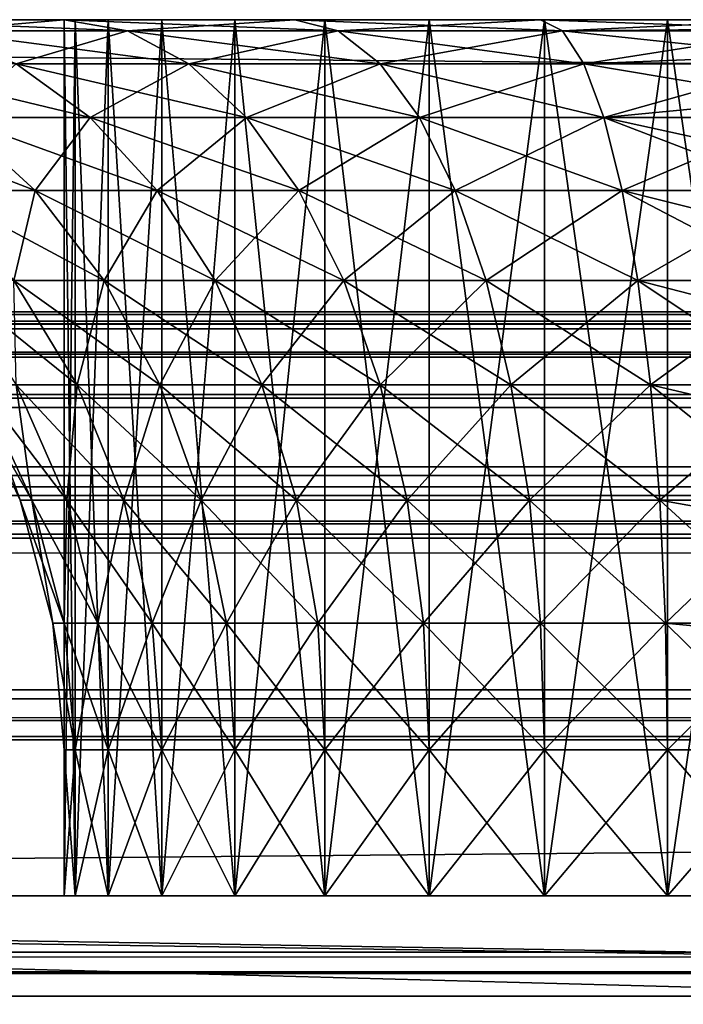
# Model space of a CAD drawing. Extents: x 4 to 901, y 3 to 274.
# Tile 113 of 256: x 121.455 to 121.909, y 273.636 to 274.31. Entities that reach past the tile are written whole.
import ezdxf

# ---------------------------------------------------------------- set-up
doc = ezdxf.new("R2010")
doc.units = 0

msp = doc.modelspace()

# ---------------------------------------------------------------- linework, layer by layer
for points in [[(118.484993, 274.309998, 72.699997), (121.484985, 274.309998, 67.066025), (117.964043, 274.309998, 72.654419)], [(117.964043, 274.309998, 72.654419), (121.484985, 274.309998, 67.066025), (121.342201, 274.309998, 66.966042)], [(121.484985, 274.309998, 45.833973), (118.484993, 274.309998, 40.199997), (117.964043, 274.309998, 40.245575)], [(121.484985, 274.309998, 45.833973), (117.964043, 274.309998, 40.245575), (121.342201, 274.309998, 45.933952)], [(187.484985, 273.709991, 40.199997), (118.484993, 273.709991, 40.199997), (187.484985, 274.309998, 40.199997)], [(187.484985, 274.309998, 40.199997), (118.484993, 273.709991, 40.199997), (118.484993, 274.309998, 40.199997)], [(118.484993, 273.709991, 72.699997), (187.484985, 273.709991, 72.699997), (118.484993, 274.309998, 72.699997)], [(118.484993, 274.309998, 72.699997), (187.484985, 273.709991, 72.699997), (187.484985, 274.309998, 72.699997)], [(187.484985, 274.309998, 72.699997), (183.984985, 274.309998, 67.199997), (118.484993, 274.309998, 72.699997)], [(118.484993, 274.309998, 72.699997), (183.984985, 274.309998, 67.199997), (121.984993, 274.309998, 67.199997)], [(118.484993, 274.309998, 72.699997), (121.984993, 274.309998, 67.199997), (121.81134, 274.309998, 67.184807)], [(121.81134, 274.309998, 67.184807), (121.642967, 274.309998, 67.139694), (118.484993, 274.309998, 72.699997)], [(118.484993, 274.309998, 72.699997), (121.642967, 274.309998, 67.139694), (121.484985, 274.309998, 67.066025)], [(121.642967, 274.309998, 45.760307), (118.484993, 274.309998, 40.199997), (121.484985, 274.309998, 45.833973)], [(121.642967, 274.309998, 45.760307), (121.81134, 274.309998, 45.715191), (118.484993, 274.309998, 40.199997)], [(118.484993, 274.309998, 40.199997), (121.81134, 274.309998, 45.715191), (121.984993, 274.309998, 45.699997)], [(118.484993, 274.309998, 40.199997), (121.984993, 274.309998, 45.699997), (187.484985, 274.309998, 40.199997)], [(121.484985, 274.309998, 67.066025), (121.39801, 274.302399, 66.899529), (121.342201, 274.309998, 66.966042)], [(121.342201, 274.309998, 45.933952), (121.39801, 274.302399, 46.000465), (121.528397, 274.302399, 45.909164)], [(121.342201, 274.309998, 45.933952), (121.528397, 274.302399, 45.909164), (121.484985, 274.309998, 45.833973)], [(121.528397, 274.302399, 66.990829), (121.39801, 274.302399, 66.899529), (121.484985, 274.309998, 67.066025)], [(121.484985, 274.309998, 66.199997), (121.484985, 273.709991, 66.199997), (121.492584, 273.709991, 66.286819)], [(121.484985, 274.309998, 66.199997), (121.492584, 273.709991, 66.286819), (121.492584, 274.309998, 66.286819)], [(121.492584, 274.309998, 46.613174), (121.492584, 273.709991, 46.613174), (121.484985, 273.709991, 46.699997)], [(121.492584, 274.309998, 46.613174), (121.484985, 273.709991, 46.699997), (121.484985, 274.309998, 46.699997)], [(121.484985, 273.709991, 46.699997), (121.484985, 273.709991, 66.199997), (121.484985, 274.309998, 46.699997)], [(121.484985, 274.309998, 46.699997), (121.484985, 273.709991, 66.199997), (121.484985, 274.309998, 66.199997)], [(183.984985, 274.309998, 46.199997), (121.984993, 274.309998, 46.199997), (121.484985, 274.309998, 46.699997)], [(184.484985, 274.309998, 46.699997), (183.984985, 274.309998, 46.199997), (121.484985, 274.309998, 46.699997)], [(184.484985, 274.309998, 46.699997), (121.484985, 274.309998, 46.699997), (184.484985, 274.309998, 66.199997)], [(184.484985, 274.309998, 66.199997), (121.484985, 274.309998, 46.699997), (121.484985, 274.309998, 66.199997)], [(184.484985, 274.309998, 66.199997), (121.484985, 274.309998, 66.199997), (121.984993, 274.309998, 66.699997)], [(121.984993, 274.309998, 66.699997), (121.484985, 274.309998, 66.199997), (121.492584, 274.309998, 66.286819)], [(121.984993, 274.309998, 46.199997), (121.898163, 274.309998, 46.207596), (121.484985, 274.309998, 46.699997)], [(121.484985, 274.309998, 46.699997), (121.898163, 274.309998, 46.207596), (121.81398, 274.309998, 46.230152)], [(121.484985, 274.309998, 46.699997), (121.81398, 274.309998, 46.230152), (121.492584, 274.309998, 46.613174)], [(121.642967, 274.309998, 67.139694), (121.528397, 274.302399, 66.990829), (121.484985, 274.309998, 67.066025)], [(121.484985, 274.309998, 45.833973), (121.528397, 274.302399, 45.909164), (121.672661, 274.302399, 45.841892)], [(121.484985, 274.309998, 45.833973), (121.672661, 274.302399, 45.841892), (121.642967, 274.309998, 45.760307)], [(121.492584, 274.309998, 66.286819), (121.492584, 273.709991, 66.286819), (121.515144, 273.709991, 66.37101)], [(121.492584, 274.309998, 66.286819), (121.515144, 273.709991, 66.37101), (121.515144, 274.309998, 66.37101)], [(121.515144, 274.309998, 46.528988), (121.515144, 273.709991, 46.528988), (121.492584, 273.709991, 46.613174)], [(121.515144, 274.309998, 46.528988), (121.492584, 273.709991, 46.613174), (121.492584, 274.309998, 46.613174)], [(121.984993, 274.309998, 66.699997), (121.492584, 274.309998, 66.286819), (121.515144, 274.309998, 66.37101)], [(121.492584, 274.309998, 46.613174), (121.81398, 274.309998, 46.230152), (121.515144, 274.309998, 46.528988)], [(121.515144, 274.309998, 66.37101), (121.515144, 273.709991, 66.37101), (121.551979, 273.709991, 66.449997)], [(121.515144, 274.309998, 66.37101), (121.551979, 273.709991, 66.449997), (121.551979, 274.309998, 66.449997)], [(121.551979, 274.309998, 46.449997), (121.551979, 273.709991, 46.449997), (121.515144, 273.709991, 46.528988)], [(121.551979, 274.309998, 46.449997), (121.515144, 273.709991, 46.528988), (121.515144, 274.309998, 46.528988)], [(121.515144, 274.309998, 66.37101), (121.551979, 274.309998, 66.449997), (121.984993, 274.309998, 66.699997)], [(121.81398, 274.309998, 46.230152), (121.551979, 274.309998, 46.449997), (121.515144, 274.309998, 46.528988)], [(121.672661, 274.302399, 67.058105), (121.528397, 274.302399, 66.990829), (121.642967, 274.309998, 67.139694)], [(121.551979, 274.309998, 66.449997), (121.551979, 273.709991, 66.449997), (121.601967, 273.709991, 66.521393)], [(121.551979, 274.309998, 66.449997), (121.601967, 273.709991, 66.521393), (121.601967, 274.309998, 66.521393)], [(121.601967, 274.309998, 46.378605), (121.601967, 273.709991, 46.378605), (121.551979, 273.709991, 46.449997)], [(121.601967, 274.309998, 46.378605), (121.551979, 273.709991, 46.449997), (121.551979, 274.309998, 46.449997)], [(121.984993, 274.309998, 66.699997), (121.551979, 274.309998, 66.449997), (121.601967, 274.309998, 66.521393)], [(121.81398, 274.309998, 46.230152), (121.601967, 274.309998, 46.378605), (121.551979, 274.309998, 46.449997)], [(121.601967, 274.309998, 66.521393), (121.601967, 273.709991, 66.521393), (121.663597, 273.709991, 66.583023)], [(121.601967, 274.309998, 66.521393), (121.663597, 273.709991, 66.583023), (121.663597, 274.309998, 66.583023)], [(121.663597, 274.309998, 46.316975), (121.663597, 273.709991, 46.316975), (121.601967, 273.709991, 46.378605)], [(121.663597, 274.309998, 46.316975), (121.601967, 273.709991, 46.378605), (121.601967, 274.309998, 46.378605)], [(121.663597, 274.309998, 66.583023), (121.81398, 274.309998, 66.669846), (121.601967, 274.309998, 66.521393)], [(121.984993, 274.309998, 66.699997), (121.601967, 274.309998, 66.521393), (121.898163, 274.309998, 66.692398)], [(121.898163, 274.309998, 66.692398), (121.601967, 274.309998, 66.521393), (121.81398, 274.309998, 66.669846)], [(121.663597, 274.309998, 46.316975), (121.601967, 274.309998, 46.378605), (121.81398, 274.309998, 46.230152)], [(121.81134, 274.309998, 67.184807), (121.672661, 274.302399, 67.058105), (121.642967, 274.309998, 67.139694)], [(121.642967, 274.309998, 45.760307), (121.672661, 274.302399, 45.841892), (121.826416, 274.302399, 45.800694)], [(121.642967, 274.309998, 45.760307), (121.826416, 274.302399, 45.800694), (121.81134, 274.309998, 45.715191)], [(121.663597, 274.309998, 66.583023), (121.663597, 273.709991, 66.583023), (121.734985, 273.709991, 66.633011)], [(121.663597, 274.309998, 66.583023), (121.734985, 273.709991, 66.633011), (121.734985, 274.309998, 66.633011)], [(121.734985, 274.309998, 46.266987), (121.734985, 273.709991, 46.266987), (121.663597, 273.709991, 46.316975)], [(121.734985, 274.309998, 46.266987), (121.663597, 273.709991, 46.316975), (121.663597, 274.309998, 46.316975)], [(121.81398, 274.309998, 46.230152), (121.734985, 274.309998, 46.266987), (121.663597, 274.309998, 46.316975)], [(121.734985, 274.309998, 66.633011), (121.81398, 274.309998, 66.669846), (121.663597, 274.309998, 66.583023)], [(121.826416, 274.302399, 67.099304), (121.672661, 274.302399, 67.058105), (121.81134, 274.309998, 67.184807)], [(121.734985, 274.309998, 66.633011), (121.734985, 273.709991, 66.633011), (121.81398, 273.709991, 66.669846)], [(121.734985, 274.309998, 66.633011), (121.81398, 273.709991, 66.669846), (121.81398, 274.309998, 66.669846)], [(121.81398, 274.309998, 46.230152), (121.81398, 273.709991, 46.230152), (121.734985, 273.709991, 46.266987)], [(121.81398, 274.309998, 46.230152), (121.734985, 273.709991, 46.266987), (121.734985, 274.309998, 46.266987)], [(121.984993, 274.309998, 67.199997), (121.826416, 274.302399, 67.099304), (121.81134, 274.309998, 67.184807)], [(121.81134, 274.309998, 45.715191), (121.826416, 274.302399, 45.800694), (121.984993, 274.303833, 45.778217)], [(121.81134, 274.309998, 45.715191), (121.984993, 274.303833, 45.778217), (121.984993, 274.309998, 45.699997)], [(121.81398, 274.309998, 66.669846), (121.81398, 273.709991, 66.669846), (121.898163, 273.709991, 66.692398)], [(121.81398, 274.309998, 66.669846), (121.898163, 273.709991, 66.692398), (121.898163, 274.309998, 66.692398)], [(121.898163, 274.309998, 46.207596), (121.898163, 273.709991, 46.207596), (121.81398, 273.709991, 46.230152)], [(121.898163, 274.309998, 46.207596), (121.81398, 273.709991, 46.230152), (121.81398, 274.309998, 46.230152)], [(121.984993, 274.302399, 67.113174), (121.826416, 274.302399, 67.099304), (121.984993, 274.309998, 67.199997)], [(121.898163, 274.309998, 66.692398), (121.898163, 273.709991, 66.692398), (121.984993, 273.709991, 66.699997)], [(121.898163, 274.309998, 66.692398), (121.984993, 273.709991, 66.699997), (121.984993, 274.309998, 66.699997)], [(121.984993, 274.309998, 46.199997), (121.984993, 273.709991, 46.199997), (121.898163, 273.709991, 46.207596)], [(121.984993, 274.309998, 46.199997), (121.898163, 273.709991, 46.207596), (121.898163, 274.309998, 46.207596)], [(121.528397, 274.302399, 66.990829), (121.452126, 274.279816, 66.835037), (121.39801, 274.302399, 66.899529)], [(121.452126, 274.279816, 46.064957), (121.570496, 274.279816, 45.982071), (121.39801, 274.302399, 46.000465)], [(121.39801, 274.302399, 46.000465), (121.570496, 274.279816, 45.982071), (121.528397, 274.302399, 45.909164)], [(121.570496, 274.279816, 66.917923), (121.452126, 274.279816, 66.835037), (121.528397, 274.302399, 66.990829)], [(121.672661, 274.302399, 67.058105), (121.570496, 274.279816, 66.917923), (121.528397, 274.302399, 66.990829)], [(121.570496, 274.279816, 45.982071), (121.701454, 274.279816, 45.921001), (121.528397, 274.302399, 45.909164)], [(121.528397, 274.302399, 45.909164), (121.701454, 274.279816, 45.921001), (121.672661, 274.302399, 45.841892)], [(121.701454, 274.279816, 66.978996), (121.570496, 274.279816, 66.917923), (121.672661, 274.302399, 67.058105)], [(121.826416, 274.302399, 67.099304), (121.701454, 274.279816, 66.978996), (121.672661, 274.302399, 67.058105)], [(121.701454, 274.279816, 45.921001), (121.841034, 274.279816, 45.883602), (121.672661, 274.302399, 45.841892)], [(121.672661, 274.302399, 45.841892), (121.841034, 274.279816, 45.883602), (121.826416, 274.302399, 45.800694)], [(121.841034, 274.279816, 67.016396), (121.701454, 274.279816, 66.978996), (121.826416, 274.302399, 67.099304)], [(121.826416, 274.302399, 45.800694), (121.984993, 274.302399, 45.786823), (121.984993, 274.303833, 45.778217)], [(121.984993, 274.302399, 67.113174), (121.841034, 274.279816, 67.016396), (121.826416, 274.302399, 67.099304)], [(121.841034, 274.279816, 45.883602), (121.984993, 274.285522, 45.854507), (121.826416, 274.302399, 45.800694)], [(121.826416, 274.302399, 45.800694), (121.984993, 274.285522, 45.854507), (121.984993, 274.302399, 45.786823)], [(121.984993, 274.279816, 67.028992), (121.841034, 274.279816, 67.016396), (121.984993, 274.302399, 67.113174)], [(121.841034, 274.279816, 45.883602), (121.984993, 274.279816, 45.87101), (121.984993, 274.285522, 45.854507)], [(121.410454, 274.242981, 46.217907), (121.502899, 274.242981, 46.125465), (121.349945, 274.279816, 46.167133)], [(121.349945, 274.279816, 46.167133), (121.502899, 274.242981, 46.125465), (121.452126, 274.279816, 46.064957)], [(121.502899, 274.242981, 66.774529), (121.410454, 274.242981, 66.682091), (121.452126, 274.279816, 66.835037)], [(121.570496, 274.279816, 66.917923), (121.502899, 274.242981, 66.774529), (121.452126, 274.279816, 66.835037)], [(121.502899, 274.242981, 46.125465), (121.609993, 274.242981, 46.05048), (121.452126, 274.279816, 46.064957)], [(121.452126, 274.279816, 46.064957), (121.609993, 274.242981, 46.05048), (121.570496, 274.279816, 45.982071)], [(121.609993, 274.242981, 66.849518), (121.502899, 274.242981, 66.774529), (121.570496, 274.279816, 66.917923)], [(121.701454, 274.279816, 66.978996), (121.609993, 274.242981, 66.849518), (121.570496, 274.279816, 66.917923)], [(121.609993, 274.242981, 46.05048), (121.72847, 274.242981, 45.995228), (121.570496, 274.279816, 45.982071)], [(121.570496, 274.279816, 45.982071), (121.72847, 274.242981, 45.995228), (121.701454, 274.279816, 45.921001)], [(121.72847, 274.242981, 66.90477), (121.609993, 274.242981, 66.849518), (121.701454, 274.279816, 66.978996)], [(121.841034, 274.279816, 67.016396), (121.72847, 274.242981, 66.90477), (121.701454, 274.279816, 66.978996)], [(121.72847, 274.242981, 45.995228), (121.854752, 274.242981, 45.961391), (121.701454, 274.279816, 45.921001)], [(121.701454, 274.279816, 45.921001), (121.854752, 274.242981, 45.961391), (121.841034, 274.279816, 45.883602)], [(121.854752, 274.242981, 66.938606), (121.72847, 274.242981, 66.90477), (121.841034, 274.279816, 67.016396)], [(121.984993, 274.279816, 67.028992), (121.854752, 274.242981, 66.938606), (121.841034, 274.279816, 67.016396)], [(121.854752, 274.242981, 45.961391), (121.984993, 274.255493, 45.926994), (121.841034, 274.279816, 45.883602)], [(121.984993, 274.255493, 45.926994), (121.984993, 274.279816, 45.87101), (121.841034, 274.279816, 45.883602)], [(121.984993, 274.242981, 66.949997), (121.854752, 274.242981, 66.938606), (121.984993, 274.279816, 67.028992)], [(121.854752, 274.242981, 45.961391), (121.984993, 274.242981, 45.949997), (121.984993, 274.255493, 45.926994)], [(121.397301, 274.192993, 46.360695), (121.465149, 274.192993, 46.263798), (121.335472, 274.242981, 46.324997)], [(121.335472, 274.242981, 46.324997), (121.465149, 274.192993, 46.263798), (121.410454, 274.242981, 46.217907)], [(121.465149, 274.192993, 66.6362), (121.397301, 274.192993, 66.539299), (121.410454, 274.242981, 66.682091)], [(121.502899, 274.242981, 66.774529), (121.465149, 274.192993, 66.6362), (121.410454, 274.242981, 66.682091)], [(121.465149, 274.192993, 46.263798), (121.54879, 274.192993, 46.180157), (121.410454, 274.242981, 46.217907)], [(121.410454, 274.242981, 46.217907), (121.54879, 274.192993, 46.180157), (121.502899, 274.242981, 46.125465)], [(121.54879, 274.192993, 66.719841), (121.465149, 274.192993, 66.6362), (121.502899, 274.242981, 66.774529)], [(121.609993, 274.242981, 66.849518), (121.54879, 274.192993, 66.719841), (121.502899, 274.242981, 66.774529)], [(121.54879, 274.192993, 46.180157), (121.645683, 274.192993, 46.112309), (121.502899, 274.242981, 46.125465)], [(121.502899, 274.242981, 46.125465), (121.645683, 274.192993, 46.112309), (121.609993, 274.242981, 46.05048)], [(121.645683, 274.192993, 66.787689), (121.54879, 274.192993, 66.719841), (121.609993, 274.242981, 66.849518)], [(121.72847, 274.242981, 66.90477), (121.645683, 274.192993, 66.787689), (121.609993, 274.242981, 66.849518)], [(121.645683, 274.192993, 46.112309), (121.752892, 274.192993, 46.062317), (121.609993, 274.242981, 46.05048)], [(121.609993, 274.242981, 46.05048), (121.752892, 274.192993, 46.062317), (121.72847, 274.242981, 45.995228)], [(121.752892, 274.192993, 66.837677), (121.645683, 274.192993, 66.787689), (121.72847, 274.242981, 66.90477)], [(121.854752, 274.242981, 66.938606), (121.752892, 274.192993, 66.837677), (121.72847, 274.242981, 66.90477)], [(121.752892, 274.192993, 46.062317), (121.867149, 274.192993, 46.0317), (121.72847, 274.242981, 45.995228)], [(121.72847, 274.242981, 45.995228), (121.867149, 274.192993, 46.0317), (121.854752, 274.242981, 45.961391)], [(121.867149, 274.192993, 66.868294), (121.752892, 274.192993, 66.837677), (121.854752, 274.242981, 66.938606)], [(121.984993, 274.242981, 66.949997), (121.867149, 274.192993, 66.868294), (121.854752, 274.242981, 66.938606)], [(121.867149, 274.192993, 46.0317), (121.984993, 274.192993, 46.021393), (121.854752, 274.242981, 45.961391)], [(121.854752, 274.242981, 45.961391), (121.984993, 274.192993, 46.021393), (121.984993, 274.214478, 45.993889)], [(121.984993, 274.214478, 45.993889), (121.984993, 274.242981, 45.949997), (121.854752, 274.242981, 45.961391)], [(121.984993, 274.192993, 66.878601), (121.867149, 274.192993, 66.868294), (121.984993, 274.242981, 66.949997)], [(121.465149, 274.192993, 66.6362), (121.450668, 274.131378, 66.508484), (121.397301, 274.192993, 66.539299)], [(121.450668, 274.131378, 46.39151), (121.51236, 274.131378, 46.303413), (121.397301, 274.192993, 46.360695)], [(121.397301, 274.192993, 46.360695), (121.51236, 274.131378, 46.303413), (121.465149, 274.192993, 46.263798)], [(121.51236, 274.131378, 66.596581), (121.450668, 274.131378, 66.508484), (121.465149, 274.192993, 66.6362)], [(121.54879, 274.192993, 66.719841), (121.51236, 274.131378, 66.596581), (121.465149, 274.192993, 66.6362)], [(121.51236, 274.131378, 46.303413), (121.588402, 274.131378, 46.227367), (121.465149, 274.192993, 46.263798)], [(121.465149, 274.192993, 46.263798), (121.588402, 274.131378, 46.227367), (121.54879, 274.192993, 46.180157)], [(121.588402, 274.131378, 66.67263), (121.51236, 274.131378, 66.596581), (121.54879, 274.192993, 66.719841)], [(121.645683, 274.192993, 66.787689), (121.588402, 274.131378, 66.67263), (121.54879, 274.192993, 66.719841)], [(121.588402, 274.131378, 46.227367), (121.676498, 274.131378, 46.16568), (121.54879, 274.192993, 46.180157)], [(121.54879, 274.192993, 46.180157), (121.676498, 274.131378, 46.16568), (121.645683, 274.192993, 46.112309)], [(121.676498, 274.131378, 66.734314), (121.588402, 274.131378, 66.67263), (121.645683, 274.192993, 66.787689)], [(121.752892, 274.192993, 66.837677), (121.676498, 274.131378, 66.734314), (121.645683, 274.192993, 66.787689)], [(121.676498, 274.131378, 46.16568), (121.773972, 274.131378, 46.120228), (121.645683, 274.192993, 46.112309)], [(121.645683, 274.192993, 46.112309), (121.773972, 274.131378, 46.120228), (121.752892, 274.192993, 46.062317)], [(121.773972, 274.131378, 66.77977), (121.676498, 274.131378, 66.734314), (121.752892, 274.192993, 66.837677)], [(121.867149, 274.192993, 66.868294), (121.773972, 274.131378, 66.77977), (121.752892, 274.192993, 66.837677)], [(121.773972, 274.131378, 46.120228), (121.877853, 274.131378, 46.092392), (121.752892, 274.192993, 46.062317)], [(121.752892, 274.192993, 46.062317), (121.877853, 274.131378, 46.092392), (121.867149, 274.192993, 46.0317)], [(121.877853, 274.131378, 66.807602), (121.773972, 274.131378, 66.77977), (121.867149, 274.192993, 66.868294)], [(121.984993, 274.192993, 66.878601), (121.877853, 274.131378, 66.807602), (121.867149, 274.192993, 66.868294)], [(121.877853, 274.131378, 46.092392), (121.984993, 274.131378, 46.083019), (121.867149, 274.192993, 46.0317)], [(121.984993, 274.131378, 46.083019), (121.984993, 274.163544, 46.053551), (121.867149, 274.192993, 46.0317)], [(121.867149, 274.192993, 46.0317), (121.984993, 274.163544, 46.053551), (121.984993, 274.192993, 46.021393)], [(121.984993, 274.131378, 66.816978), (121.877853, 274.131378, 66.807602), (121.984993, 274.192993, 66.878601)], [(121.452194, 274.059998, 46.506077), (121.493965, 274.059998, 46.416504), (121.40522, 274.131378, 46.488979)], [(121.40522, 274.131378, 46.488979), (121.493965, 274.059998, 46.416504), (121.450668, 274.131378, 46.39151)], [(121.51236, 274.131378, 66.596581), (121.493965, 274.059998, 66.48349), (121.450668, 274.131378, 66.508484)], [(121.493965, 274.059998, 66.48349), (121.452194, 274.059998, 66.393921), (121.450668, 274.131378, 66.508484)], [(121.493965, 274.059998, 46.416504), (121.550652, 274.059998, 46.335545), (121.450668, 274.131378, 46.39151)], [(121.450668, 274.131378, 46.39151), (121.550652, 274.059998, 46.335545), (121.51236, 274.131378, 46.303413)], [(121.550652, 274.059998, 66.564453), (121.493965, 274.059998, 66.48349), (121.51236, 274.131378, 66.596581)], [(121.588402, 274.131378, 66.67263), (121.550652, 274.059998, 66.564453), (121.51236, 274.131378, 66.596581)], [(121.550652, 274.059998, 46.335545), (121.620537, 274.059998, 46.265659), (121.51236, 274.131378, 46.303413)], [(121.51236, 274.131378, 46.303413), (121.620537, 274.059998, 46.265659), (121.588402, 274.131378, 46.227367)], [(121.620537, 274.059998, 66.634338), (121.550652, 274.059998, 66.564453), (121.588402, 274.131378, 66.67263)], [(121.676498, 274.131378, 66.734314), (121.620537, 274.059998, 66.634338), (121.588402, 274.131378, 66.67263)], [(121.620537, 274.059998, 46.265659), (121.701492, 274.059998, 46.208973), (121.588402, 274.131378, 46.227367)], [(121.588402, 274.131378, 46.227367), (121.701492, 274.059998, 46.208973), (121.676498, 274.131378, 46.16568)], [(121.701492, 274.059998, 66.691025), (121.620537, 274.059998, 66.634338), (121.676498, 274.131378, 66.734314)], [(121.773972, 274.131378, 66.77977), (121.701492, 274.059998, 66.691025), (121.676498, 274.131378, 66.734314)], [(121.701492, 274.059998, 46.208973), (121.791069, 274.059998, 46.167206), (121.676498, 274.131378, 46.16568)], [(121.676498, 274.131378, 46.16568), (121.791069, 274.059998, 46.167206), (121.773972, 274.131378, 46.120228)], [(121.791069, 274.059998, 66.732796), (121.701492, 274.059998, 66.691025), (121.773972, 274.131378, 66.77977)], [(121.877853, 274.131378, 66.807602), (121.791069, 274.059998, 66.732796), (121.773972, 274.131378, 66.77977)], [(121.791069, 274.059998, 46.167206), (121.886528, 274.059998, 46.141624), (121.773972, 274.131378, 46.120228)], [(121.773972, 274.131378, 46.120228), (121.886528, 274.059998, 46.141624), (121.877853, 274.131378, 46.092392)], [(121.886528, 274.059998, 66.758369), (121.791069, 274.059998, 66.732796), (121.877853, 274.131378, 66.807602)], [(121.984993, 274.131378, 66.816978), (121.886528, 274.059998, 66.758369), (121.877853, 274.131378, 66.807602)], [(121.886528, 274.059998, 46.141624), (121.984993, 274.059998, 46.133011), (121.877853, 274.131378, 46.092392)], [(121.984993, 274.059998, 46.133011), (121.984993, 274.103882, 46.104507), (121.877853, 274.131378, 46.092392)], [(121.877853, 274.131378, 46.092392), (121.984993, 274.103882, 46.104507), (121.984993, 274.131378, 46.083019)], [(121.984993, 274.059998, 66.766983), (121.886528, 274.059998, 66.758369), (121.984993, 274.131378, 66.816978)], [(860.042175, 274.090881, 101.054108), (45.988976, 274.102875, 101.149422), (46.084999, 274.109985, 101.300003)], [(45.988976, 274.102875, 240.250565), (860.051819, 274.08847, 240.360855), (859.884949, 274.109985, 240.099991)], [(45.988976, 274.102875, 240.250565), (859.884949, 274.109985, 240.099991), (46.084999, 274.109985, 240.099991)], [(859.884949, 274.109985, 101.300003), (46.084999, 274.109985, 101.300003), (859.884949, 274.109985, 240.099991)], [(859.884949, 274.109985, 240.099991), (46.084999, 274.109985, 101.300003), (46.084999, 274.109985, 240.099991)], [(860.042175, 274.090881, 101.054108), (46.084999, 274.109985, 101.300003), (859.884949, 274.109985, 101.300003)], [(45.892357, 274.081451, 100.999207), (45.988976, 274.102875, 101.149422), (860.042175, 274.090881, 101.054108)], [(45.900494, 274.083801, 240.388229), (860.156982, 274.053192, 240.522171), (45.988976, 274.102875, 240.250565)], [(860.156982, 274.053192, 240.522171), (860.051819, 274.08847, 240.360855), (45.988976, 274.102875, 240.250565)], [(860.156982, 274.053192, 100.877823), (45.892357, 274.081451, 100.999207), (860.042175, 274.090881, 101.054108)], [(45.812996, 274.053284, 240.522202), (860.156982, 274.053192, 240.522171), (45.900494, 274.083801, 240.388229)], [(860.156982, 274.053192, 100.877823), (45.812996, 274.053284, 100.8778), (45.892357, 274.081451, 100.999207)], [(121.426613, 274.059998, 66.298454), (121.454834, 273.980988, 66.199997), (121.417999, 274.059998, 66.199997)], [(121.454834, 273.980988, 66.199997), (121.454834, 273.980988, 46.699997), (121.417999, 274.059998, 46.699997)], [(121.454834, 273.980988, 66.199997), (121.417999, 274.059998, 46.699997), (121.417999, 274.059998, 66.199997)], [(121.454834, 273.980988, 46.699997), (121.462891, 273.980988, 46.607937), (121.417999, 274.059998, 46.699997)], [(121.417999, 274.059998, 46.699997), (121.462891, 273.980988, 46.607937), (121.426613, 274.059998, 46.601543)], [(121.452194, 274.059998, 66.393921), (121.462891, 273.980988, 66.292061), (121.426613, 274.059998, 66.298454)], [(121.462891, 273.980988, 66.292061), (121.454834, 273.980988, 66.199997), (121.426613, 274.059998, 66.298454)], [(121.462891, 273.980988, 46.607937), (121.486809, 273.980988, 46.518677), (121.426613, 274.059998, 46.601543)], [(121.426613, 274.059998, 46.601543), (121.486809, 273.980988, 46.518677), (121.452194, 274.059998, 46.506077)], [(121.493965, 274.059998, 66.48349), (121.486809, 273.980988, 66.381325), (121.452194, 274.059998, 66.393921)], [(121.486809, 273.980988, 66.381325), (121.462891, 273.980988, 66.292061), (121.452194, 274.059998, 66.393921)], [(121.486809, 273.980988, 46.518677), (121.525864, 273.980988, 46.434921), (121.452194, 274.059998, 46.506077)], [(121.452194, 274.059998, 46.506077), (121.525864, 273.980988, 46.434921), (121.493965, 274.059998, 46.416504)], [(121.525864, 273.980988, 66.465073), (121.486809, 273.980988, 66.381325), (121.493965, 274.059998, 66.48349)], [(121.550652, 274.059998, 66.564453), (121.525864, 273.980988, 66.465073), (121.493965, 274.059998, 66.48349)], [(121.525864, 273.980988, 46.434921), (121.578873, 273.980988, 46.359222), (121.493965, 274.059998, 46.416504)], [(121.493965, 274.059998, 46.416504), (121.578873, 273.980988, 46.359222), (121.550652, 274.059998, 46.335545)], [(121.578873, 273.980988, 66.540771), (121.525864, 273.980988, 66.465073), (121.550652, 274.059998, 66.564453)], [(121.620537, 274.059998, 66.634338), (121.578873, 273.980988, 66.540771), (121.550652, 274.059998, 66.564453)], [(121.578873, 273.980988, 46.359222), (121.644211, 273.980988, 46.293877), (121.550652, 274.059998, 46.335545)], [(121.550652, 274.059998, 46.335545), (121.644211, 273.980988, 46.293877), (121.620537, 274.059998, 46.265659)], [(121.644211, 273.980988, 66.606117), (121.578873, 273.980988, 66.540771), (121.620537, 274.059998, 66.634338)], [(121.701492, 274.059998, 66.691025), (121.644211, 273.980988, 66.606117), (121.620537, 274.059998, 66.634338)], [(121.644211, 273.980988, 46.293877), (121.71991, 273.980988, 46.240871), (121.620537, 274.059998, 46.265659)], [(121.620537, 274.059998, 46.265659), (121.71991, 273.980988, 46.240871), (121.701492, 274.059998, 46.208973)], [(121.71991, 273.980988, 66.659126), (121.644211, 273.980988, 66.606117), (121.701492, 274.059998, 66.691025)], [(121.791069, 274.059998, 66.732796), (121.71991, 273.980988, 66.659126), (121.701492, 274.059998, 66.691025)], [(121.71991, 273.980988, 46.240871), (121.803665, 273.980988, 46.201817), (121.701492, 274.059998, 46.208973)], [(121.701492, 274.059998, 46.208973), (121.803665, 273.980988, 46.201817), (121.791069, 274.059998, 46.167206)], [(121.803665, 273.980988, 66.698181), (121.71991, 273.980988, 66.659126), (121.791069, 274.059998, 66.732796)], [(121.886528, 274.059998, 66.758369), (121.803665, 273.980988, 66.698181), (121.791069, 274.059998, 66.732796)], [(121.803665, 273.980988, 46.201817), (121.892929, 273.980988, 46.177898), (121.791069, 274.059998, 46.167206)], [(121.791069, 274.059998, 46.167206), (121.892929, 273.980988, 46.177898), (121.886528, 274.059998, 46.141624)], [(121.892929, 273.980988, 66.722099), (121.803665, 273.980988, 66.698181), (121.886528, 274.059998, 66.758369)], [(121.984993, 274.059998, 66.766983), (121.892929, 273.980988, 66.722099), (121.886528, 274.059998, 66.758369)], [(121.892929, 273.980988, 46.177898), (121.984993, 273.980988, 46.169846), (121.886528, 274.059998, 46.141624)], [(121.984993, 273.980988, 46.169846), (121.984993, 274.036987, 46.1455), (121.886528, 274.059998, 46.141624)], [(121.886528, 274.059998, 46.141624), (121.984993, 274.036987, 46.1455), (121.984993, 274.059998, 46.133011)], [(121.984993, 273.980988, 66.730148), (121.892929, 273.980988, 66.722099), (121.984993, 274.059998, 66.766983)], [(860.202148, 274.03302, 100.80986), (45.636982, 273.957703, 100.618752), (860.156982, 274.053192, 100.877823)], [(860.156982, 274.053192, 100.877823), (45.636982, 273.957703, 100.618752), (45.677273, 273.983521, 100.676544)], [(860.156982, 274.053192, 100.877823), (45.677273, 273.983521, 100.676544), (45.702785, 273.998657, 100.713615)], [(45.702785, 273.998657, 100.713615), (45.812996, 274.053284, 100.8778), (860.156982, 274.053192, 100.877823)], [(45.812996, 274.053284, 240.522202), (45.708508, 274.001923, 240.678024), (860.333008, 273.957703, 240.781235)], [(860.333008, 273.957703, 240.781235), (860.212585, 274.027924, 240.605698), (45.812996, 274.053284, 240.522202)], [(45.812996, 274.053284, 240.522202), (860.212585, 274.027924, 240.605698), (860.156982, 274.053192, 240.522171)], [(860.333008, 273.957703, 100.618759), (45.636982, 273.957703, 100.618752), (860.202148, 274.03302, 100.80986)], [(860.333008, 273.957703, 240.781235), (45.708508, 274.001923, 240.678024), (45.682819, 273.986877, 240.715454)], [(860.333008, 273.957703, 240.781235), (45.682819, 273.986877, 240.715454), (45.636982, 273.957703, 240.78125)], [(121.462891, 273.980988, 66.292061), (121.477394, 273.89682, 66.199997), (121.454834, 273.980988, 66.199997)], [(121.477394, 273.89682, 66.199997), (121.477394, 273.89682, 46.699997), (121.454834, 273.980988, 46.699997)], [(121.477394, 273.89682, 66.199997), (121.454834, 273.980988, 46.699997), (121.454834, 273.980988, 66.199997)], [(121.477394, 273.89682, 46.699997), (121.485107, 273.89682, 46.611855), (121.454834, 273.980988, 46.699997)], [(121.454834, 273.980988, 46.699997), (121.485107, 273.89682, 46.611855), (121.462891, 273.980988, 46.607937)], [(121.486809, 273.980988, 66.381325), (121.485107, 273.89682, 66.288139), (121.462891, 273.980988, 66.292061)], [(121.485107, 273.89682, 66.288139), (121.477394, 273.89682, 66.199997), (121.462891, 273.980988, 66.292061)], [(121.485107, 273.89682, 46.611855), (121.508003, 273.89682, 46.52639), (121.462891, 273.980988, 46.607937)], [(121.462891, 273.980988, 46.607937), (121.508003, 273.89682, 46.52639), (121.486809, 273.980988, 46.518677)], [(121.508003, 273.89682, 66.373604), (121.485107, 273.89682, 66.288139), (121.486809, 273.980988, 66.381325)], [(121.525864, 273.980988, 66.465073), (121.508003, 273.89682, 66.373604), (121.486809, 273.980988, 66.381325)], [(121.508003, 273.89682, 46.52639), (121.545395, 273.89682, 46.446201), (121.486809, 273.980988, 46.518677)], [(121.486809, 273.980988, 46.518677), (121.545395, 273.89682, 46.446201), (121.525864, 273.980988, 46.434921)], [(121.545395, 273.89682, 66.453796), (121.508003, 273.89682, 66.373604), (121.525864, 273.980988, 66.465073)], [(121.578873, 273.980988, 66.540771), (121.545395, 273.89682, 66.453796), (121.525864, 273.980988, 66.465073)], [(121.545395, 273.89682, 46.446201), (121.596146, 273.89682, 46.373722), (121.525864, 273.980988, 46.434921)], [(121.525864, 273.980988, 46.434921), (121.596146, 273.89682, 46.373722), (121.578873, 273.980988, 46.359222)], [(121.596146, 273.89682, 66.526276), (121.545395, 273.89682, 66.453796), (121.578873, 273.980988, 66.540771)], [(121.644211, 273.980988, 66.606117), (121.596146, 273.89682, 66.526276), (121.578873, 273.980988, 66.540771)], [(121.596146, 273.89682, 46.373722), (121.658714, 273.89682, 46.311157), (121.578873, 273.980988, 46.359222)], [(121.578873, 273.980988, 46.359222), (121.658714, 273.89682, 46.311157), (121.644211, 273.980988, 46.293877)], [(121.658714, 273.89682, 66.588837), (121.596146, 273.89682, 66.526276), (121.644211, 273.980988, 66.606117)], [(121.71991, 273.980988, 66.659126), (121.658714, 273.89682, 66.588837), (121.644211, 273.980988, 66.606117)], [(121.658714, 273.89682, 46.311157), (121.731186, 273.89682, 46.260406), (121.644211, 273.980988, 46.293877)], [(121.644211, 273.980988, 46.293877), (121.731186, 273.89682, 46.260406), (121.71991, 273.980988, 46.240871)], [(121.731186, 273.89682, 66.639587), (121.658714, 273.89682, 66.588837), (121.71991, 273.980988, 66.659126)], [(121.803665, 273.980988, 66.698181), (121.731186, 273.89682, 66.639587), (121.71991, 273.980988, 66.659126)], [(121.731186, 273.89682, 46.260406), (121.811378, 273.89682, 46.223015), (121.71991, 273.980988, 46.240871)], [(121.71991, 273.980988, 46.240871), (121.811378, 273.89682, 46.223015), (121.803665, 273.980988, 46.201817)], [(121.811378, 273.89682, 66.676979), (121.731186, 273.89682, 66.639587), (121.803665, 273.980988, 66.698181)], [(121.892929, 273.980988, 66.722099), (121.811378, 273.89682, 66.676979), (121.803665, 273.980988, 66.698181)], [(121.811378, 273.89682, 46.223015), (121.896843, 273.89682, 46.200111), (121.803665, 273.980988, 46.201817)], [(121.803665, 273.980988, 46.201817), (121.896843, 273.89682, 46.200111), (121.892929, 273.980988, 46.177898)], [(121.896843, 273.89682, 66.699883), (121.811378, 273.89682, 66.676979), (121.892929, 273.980988, 66.722099)], [(121.984993, 273.980988, 66.730148), (121.896843, 273.89682, 66.699883), (121.892929, 273.980988, 66.722099)], [(121.896843, 273.89682, 46.200111), (121.984993, 273.89682, 46.192402), (121.892929, 273.980988, 46.177898)], [(121.984993, 273.89682, 46.192402), (121.984993, 273.964478, 46.175526), (121.892929, 273.980988, 46.177898)], [(121.892929, 273.980988, 46.177898), (121.984993, 273.964478, 46.175526), (121.984993, 273.980988, 46.169846)], [(121.984993, 273.89682, 66.707596), (121.896843, 273.89682, 66.699883), (121.984993, 273.980988, 66.730148)], [(860.36377, 273.936432, 100.57534), (45.460999, 273.819031, 100.37999), (860.333008, 273.957703, 100.618759)], [(45.460999, 273.819031, 100.37999), (45.484631, 273.840027, 100.410629), (860.333008, 273.957703, 100.618759)], [(860.333008, 273.957703, 100.618759), (45.484631, 273.840027, 100.410629), (45.636982, 273.957703, 100.618752)], [(45.493244, 273.847504, 240.978104), (860.508972, 273.818939, 241.019958), (45.636982, 273.957703, 240.78125)], [(45.636982, 273.957703, 240.78125), (860.508972, 273.818939, 241.019958), (860.374146, 273.928955, 240.839142)], [(45.636982, 273.957703, 240.78125), (860.374146, 273.928955, 240.839142), (860.333008, 273.957703, 240.781235)], [(860.508972, 273.818939, 100.380043), (45.460999, 273.819031, 100.37999), (860.36377, 273.936432, 100.57534)], [(121.485107, 273.89682, 66.288139), (121.484985, 273.809998, 66.199997), (121.477394, 273.89682, 66.199997)], [(121.484985, 273.809998, 66.199997), (121.484985, 273.809998, 46.699997), (121.477394, 273.89682, 46.699997)], [(121.484985, 273.809998, 66.199997), (121.477394, 273.89682, 46.699997), (121.477394, 273.89682, 66.199997)], [(121.484985, 273.809998, 46.699997), (121.492584, 273.809998, 46.613174), (121.477394, 273.89682, 46.699997)], [(121.477394, 273.89682, 46.699997), (121.492584, 273.809998, 46.613174), (121.485107, 273.89682, 46.611855)], [(121.492584, 273.809998, 66.286819), (121.484985, 273.809998, 66.199997), (121.485107, 273.89682, 66.288139)], [(121.508003, 273.89682, 66.373604), (121.492584, 273.809998, 66.286819), (121.485107, 273.89682, 66.288139)], [(121.492584, 273.809998, 46.613174), (121.515144, 273.809998, 46.528988), (121.485107, 273.89682, 46.611855)], [(121.485107, 273.89682, 46.611855), (121.515144, 273.809998, 46.528988), (121.508003, 273.89682, 46.52639)], [(121.515144, 273.809998, 66.37101), (121.492584, 273.809998, 66.286819), (121.508003, 273.89682, 66.373604)], [(121.545395, 273.89682, 66.453796), (121.515144, 273.809998, 66.37101), (121.508003, 273.89682, 66.373604)], [(121.515144, 273.809998, 46.528988), (121.551979, 273.809998, 46.449997), (121.508003, 273.89682, 46.52639)], [(121.508003, 273.89682, 46.52639), (121.551979, 273.809998, 46.449997), (121.545395, 273.89682, 46.446201)], [(121.551979, 273.809998, 66.449997), (121.515144, 273.809998, 66.37101), (121.545395, 273.89682, 66.453796)], [(121.596146, 273.89682, 66.526276), (121.551979, 273.809998, 66.449997), (121.545395, 273.89682, 66.453796)], [(121.551979, 273.809998, 46.449997), (121.601967, 273.809998, 46.378605), (121.545395, 273.89682, 46.446201)], [(121.545395, 273.89682, 46.446201), (121.601967, 273.809998, 46.378605), (121.596146, 273.89682, 46.373722)], [(121.601967, 273.809998, 66.521393), (121.551979, 273.809998, 66.449997), (121.596146, 273.89682, 66.526276)], [(121.658714, 273.89682, 66.588837), (121.601967, 273.809998, 66.521393), (121.596146, 273.89682, 66.526276)], [(121.601967, 273.809998, 46.378605), (121.663597, 273.809998, 46.316975), (121.596146, 273.89682, 46.373722)], [(121.596146, 273.89682, 46.373722), (121.663597, 273.809998, 46.316975), (121.658714, 273.89682, 46.311157)], [(121.663597, 273.809998, 66.583023), (121.601967, 273.809998, 66.521393), (121.658714, 273.89682, 66.588837)], [(121.731186, 273.89682, 66.639587), (121.663597, 273.809998, 66.583023), (121.658714, 273.89682, 66.588837)], [(121.663597, 273.809998, 46.316975), (121.734985, 273.809998, 46.266987), (121.658714, 273.89682, 46.311157)], [(121.658714, 273.89682, 46.311157), (121.734985, 273.809998, 46.266987), (121.731186, 273.89682, 46.260406)], [(121.734985, 273.809998, 66.633011), (121.663597, 273.809998, 66.583023), (121.731186, 273.89682, 66.639587)], [(121.811378, 273.89682, 66.676979), (121.734985, 273.809998, 66.633011), (121.731186, 273.89682, 66.639587)], [(121.734985, 273.809998, 46.266987), (121.81398, 273.809998, 46.230152), (121.731186, 273.89682, 46.260406)], [(121.731186, 273.89682, 46.260406), (121.81398, 273.809998, 46.230152), (121.811378, 273.89682, 46.223015)], [(121.81398, 273.809998, 66.669846), (121.734985, 273.809998, 66.633011), (121.811378, 273.89682, 66.676979)], [(121.896843, 273.89682, 66.699883), (121.81398, 273.809998, 66.669846), (121.811378, 273.89682, 66.676979)], [(121.81398, 273.809998, 46.230152), (121.898163, 273.809998, 46.207596), (121.811378, 273.89682, 46.223015)], [(121.811378, 273.89682, 46.223015), (121.898163, 273.809998, 46.207596), (121.896843, 273.89682, 46.200111)], [(121.898163, 273.809998, 66.692398), (121.81398, 273.809998, 66.669846), (121.896843, 273.89682, 66.699883)], [(121.984993, 273.89682, 66.707596), (121.898163, 273.809998, 66.692398), (121.896843, 273.89682, 66.699883)], [(121.896843, 273.89682, 46.200111), (121.898163, 273.809998, 46.207596), (121.984993, 273.809998, 46.199997)], [(121.984993, 273.809998, 46.199997), (121.984993, 273.888214, 46.193844), (121.896843, 273.89682, 46.200111)], [(121.896843, 273.89682, 46.200111), (121.984993, 273.888214, 46.193844), (121.984993, 273.89682, 46.192402)], [(121.984993, 273.809998, 66.699997), (121.898163, 273.809998, 66.692398), (121.984993, 273.89682, 66.707596)], [(45.460999, 273.819031, 241.020004), (860.508972, 273.818939, 241.019958), (45.493244, 273.847504, 240.978104)], [(860.524475, 273.80484, 100.360291), (45.284988, 273.641357, 100.168633), (860.508972, 273.818939, 100.380043)], [(45.284988, 273.641357, 100.168633), (45.295059, 273.652496, 100.179878), (860.508972, 273.818939, 100.380043)], [(860.508972, 273.818939, 100.380043), (45.295059, 273.652496, 100.179878), (45.460999, 273.819031, 100.37999)], [(45.300602, 273.658569, 241.213898), (860.534119, 273.795868, 241.051971), (45.460999, 273.819031, 241.020004)], [(45.460999, 273.819031, 241.020004), (860.534119, 273.795868, 241.051971), (860.508972, 273.818939, 241.019958)], [(121.484985, 273.809998, 46.699997), (121.484985, 273.809998, 66.199997), (121.484985, 273.709991, 46.699997)], [(121.484985, 273.709991, 46.699997), (121.484985, 273.809998, 66.199997), (121.484985, 273.709991, 66.199997)], [(121.492584, 273.809998, 66.286819), (121.492584, 273.709991, 66.286819), (121.484985, 273.809998, 66.199997)], [(121.484985, 273.809998, 66.199997), (121.492584, 273.709991, 66.286819), (121.484985, 273.709991, 66.199997)], [(121.484985, 273.809998, 46.699997), (121.484985, 273.709991, 46.699997), (121.492584, 273.809998, 46.613174)], [(121.492584, 273.809998, 46.613174), (121.484985, 273.709991, 46.699997), (121.492584, 273.709991, 46.613174)], [(121.515144, 273.809998, 66.37101), (121.515144, 273.709991, 66.37101), (121.492584, 273.809998, 66.286819)], [(121.492584, 273.809998, 66.286819), (121.515144, 273.709991, 66.37101), (121.492584, 273.709991, 66.286819)], [(121.492584, 273.809998, 46.613174), (121.492584, 273.709991, 46.613174), (121.515144, 273.809998, 46.528988)], [(121.515144, 273.809998, 46.528988), (121.492584, 273.709991, 46.613174), (121.515144, 273.709991, 46.528988)], [(121.551979, 273.809998, 66.449997), (121.551979, 273.709991, 66.449997), (121.515144, 273.809998, 66.37101)], [(121.515144, 273.809998, 66.37101), (121.551979, 273.709991, 66.449997), (121.515144, 273.709991, 66.37101)], [(121.515144, 273.809998, 46.528988), (121.515144, 273.709991, 46.528988), (121.551979, 273.809998, 46.449997)], [(121.551979, 273.809998, 46.449997), (121.515144, 273.709991, 46.528988), (121.551979, 273.709991, 46.449997)], [(121.601967, 273.809998, 66.521393), (121.601967, 273.709991, 66.521393), (121.551979, 273.809998, 66.449997)], [(121.551979, 273.809998, 66.449997), (121.601967, 273.709991, 66.521393), (121.551979, 273.709991, 66.449997)], [(121.551979, 273.809998, 46.449997), (121.551979, 273.709991, 46.449997), (121.601967, 273.809998, 46.378605)], [(121.601967, 273.809998, 46.378605), (121.551979, 273.709991, 46.449997), (121.601967, 273.709991, 46.378605)], [(121.663597, 273.809998, 66.583023), (121.663597, 273.709991, 66.583023), (121.601967, 273.809998, 66.521393)], [(121.601967, 273.809998, 66.521393), (121.663597, 273.709991, 66.583023), (121.601967, 273.709991, 66.521393)], [(121.601967, 273.809998, 46.378605), (121.601967, 273.709991, 46.378605), (121.663597, 273.809998, 46.316975)], [(121.663597, 273.809998, 46.316975), (121.601967, 273.709991, 46.378605), (121.663597, 273.709991, 46.316975)], [(121.734985, 273.809998, 66.633011), (121.734985, 273.709991, 66.633011), (121.663597, 273.809998, 66.583023)], [(121.663597, 273.809998, 66.583023), (121.734985, 273.709991, 66.633011), (121.663597, 273.709991, 66.583023)], [(121.663597, 273.809998, 46.316975), (121.663597, 273.709991, 46.316975), (121.734985, 273.809998, 46.266987)], [(121.734985, 273.809998, 46.266987), (121.663597, 273.709991, 46.316975), (121.734985, 273.709991, 46.266987)], [(121.81398, 273.809998, 66.669846), (121.81398, 273.709991, 66.669846), (121.734985, 273.809998, 66.633011)], [(121.734985, 273.809998, 66.633011), (121.81398, 273.709991, 66.669846), (121.734985, 273.709991, 66.633011)], [(121.734985, 273.809998, 46.266987), (121.734985, 273.709991, 46.266987), (121.81398, 273.809998, 46.230152)], [(121.81398, 273.809998, 46.230152), (121.734985, 273.709991, 46.266987), (121.81398, 273.709991, 46.230152)], [(121.898163, 273.809998, 66.692398), (121.898163, 273.709991, 66.692398), (121.81398, 273.809998, 66.669846)], [(121.81398, 273.809998, 66.669846), (121.898163, 273.709991, 66.692398), (121.81398, 273.709991, 66.669846)], [(121.81398, 273.809998, 46.230152), (121.81398, 273.709991, 46.230152), (121.898163, 273.809998, 46.207596)], [(121.898163, 273.809998, 46.207596), (121.81398, 273.709991, 46.230152), (121.898163, 273.709991, 46.207596)], [(121.984993, 273.809998, 66.699997), (121.984993, 273.709991, 66.699997), (121.898163, 273.809998, 66.692398)], [(121.898163, 273.809998, 66.692398), (121.984993, 273.709991, 66.699997), (121.898163, 273.709991, 66.692398)], [(121.898163, 273.809998, 46.207596), (121.898163, 273.709991, 46.207596), (121.984993, 273.809998, 46.199997)], [(121.984993, 273.809998, 46.199997), (121.898163, 273.709991, 46.207596), (121.984993, 273.709991, 46.199997)], [(860.684998, 273.641357, 100.168633), (45.284988, 273.641357, 100.168633), (860.524475, 273.80484, 100.360291)], [(45.300602, 273.658569, 241.213898), (860.684998, 273.641357, 241.231369), (860.534119, 273.795868, 241.051971)], [(274.859985, 273.709991, 82.849991), (186.73497, 273.709991, 69.200005), (78.809975, 273.709991, 82.849991)], [(78.809975, 273.709991, 82.849991), (186.73497, 273.709991, 69.200005), (119.234978, 273.709991, 69.200005)], [(274.859985, 273.709991, 291.449982), (274.859985, 273.709991, 258.549988), (78.809975, 273.709991, 291.449982)], [(78.809975, 273.709991, 291.449982), (274.859985, 273.709991, 258.549988), (78.809975, 273.709991, 258.549988)], [(78.809975, 273.709991, 27.317211), (119.234978, 273.709991, 43.699993), (186.73497, 273.709991, 43.699993)], [(186.73497, 273.709991, 43.699993), (274.859985, 273.709991, 27.317211), (78.809975, 273.709991, 27.317211)], [(78.809975, 273.709991, 27.317211), (274.859985, 273.709991, 27.317211), (274.859985, 273.709991, 23.064003)], [(78.809975, 273.709991, 27.317211), (274.859985, 273.709991, 23.064003), (78.809975, 273.709991, 23.064003)], [(78.809975, 273.709991, 23.064003), (274.859985, 273.709991, 23.064003), (274.859985, 273.709991, 18.883749)], [(78.809975, 273.709991, 23.064003), (274.859985, 273.709991, 18.883749), (78.809975, 273.709991, 18.883749)], [(78.809975, 273.709991, 1.450002), (78.809975, 273.709991, 18.879622), (274.859985, 273.709991, 1.450002)], [(274.859985, 273.709991, 1.450002), (78.809975, 273.709991, 18.879622), (274.859985, 273.709991, 18.879622)], [(274.859985, 273.709991, 18.883749), (274.859985, 273.709991, 18.879622), (78.809975, 273.709991, 18.883749)], [(78.809975, 273.709991, 18.883749), (274.859985, 273.709991, 18.879622), (78.809975, 273.709991, 18.879622)], [(78.809975, 273.709991, 291.449982), (78.809975, 272.709991, 291.449982), (239.859985, 272.709991, 291.449982)], [(78.809975, 273.709991, 291.449982), (239.859985, 272.709991, 291.449982), (274.859985, 273.709991, 291.449982)], [(78.809975, 272.709991, 1.450002), (78.809975, 273.709991, 1.450002), (239.859985, 272.709991, 1.450002)], [(239.859985, 272.709991, 1.450002), (78.809975, 273.709991, 1.450002), (274.859985, 273.709991, 1.450002)], [(78.809975, 272.709991, 258.549988), (78.809975, 273.709991, 258.549988), (239.859985, 272.709991, 258.549988)], [(239.859985, 272.709991, 258.549988), (78.809975, 273.709991, 258.549988), (274.859985, 273.709991, 258.549988)], [(78.809975, 273.709991, 82.849991), (78.809975, 272.709991, 82.849991), (239.859985, 272.709991, 82.849991)], [(78.809975, 273.709991, 82.849991), (239.859985, 272.709991, 82.849991), (274.859985, 273.709991, 82.849991)], [(119.584991, 273.709991, 44.549999), (118.484993, 273.709991, 40.199997), (186.384995, 273.709991, 44.549999)], [(186.384995, 273.709991, 44.549999), (118.484993, 273.709991, 40.199997), (187.484985, 273.709991, 40.199997)], [(119.584991, 273.709991, 68.349998), (187.484985, 273.709991, 72.699997), (118.484993, 273.709991, 72.699997)], [(186.73497, 272.709991, 69.200005), (119.234978, 272.709991, 69.200005), (186.73497, 273.709991, 69.200005)], [(186.73497, 273.709991, 69.200005), (119.234978, 272.709991, 69.200005), (119.234978, 273.709991, 69.200005)], [(119.234978, 272.709991, 43.699993), (186.73497, 272.709991, 43.699993), (119.234978, 273.709991, 43.699993)], [(119.234978, 273.709991, 43.699993), (186.73497, 272.709991, 43.699993), (186.73497, 273.709991, 43.699993)], [(137.784988, 273.409973, 44.611034), (130.784988, 273.409973, 44.611034), (119.584991, 273.709991, 44.549999)], [(119.584991, 273.709991, 44.549999), (130.784988, 273.409973, 44.611034), (122.067108, 261.509979, 47.032116)], [(119.584991, 273.709991, 44.549999), (186.384995, 273.709991, 44.549999), (137.784988, 273.409973, 44.611034)], [(137.784988, 273.409973, 68.288963), (186.384995, 273.709991, 68.349998), (119.584991, 273.709991, 68.349998)], [(122.067108, 261.509979, 65.867882), (130.784988, 265.509979, 66.681686), (119.584991, 273.709991, 68.349998)], [(119.584991, 273.709991, 68.349998), (130.784988, 265.509979, 66.681686), (130.784988, 273.409973, 68.288963)], [(119.584991, 273.709991, 68.349998), (130.784988, 273.409973, 68.288963), (137.784988, 273.409973, 68.288963)], [(186.384995, 273.709991, 68.349998), (187.484985, 273.709991, 72.699997), (119.584991, 273.709991, 68.349998)], [(122.067108, 261.509979, 47.032116), (122.067108, 261.509979, 65.867882), (119.584991, 273.709991, 44.549999)], [(119.584991, 273.709991, 44.549999), (122.067108, 261.509979, 65.867882), (119.584991, 273.709991, 68.349998)], [(184.484985, 273.709991, 66.199997), (121.484985, 273.709991, 66.199997), (184.484985, 273.709991, 46.699997)], [(184.484985, 273.709991, 46.699997), (121.484985, 273.709991, 66.199997), (121.484985, 273.709991, 46.699997)], [(184.484985, 273.709991, 66.199997), (183.984985, 273.709991, 66.699997), (121.484985, 273.709991, 66.199997)], [(121.484985, 273.709991, 66.199997), (183.984985, 273.709991, 66.699997), (121.984993, 273.709991, 66.699997)], [(121.484985, 273.709991, 66.199997), (121.984993, 273.709991, 66.699997), (121.492584, 273.709991, 66.286819)], [(121.492584, 273.709991, 46.613174), (121.898163, 273.709991, 46.207596), (121.484985, 273.709991, 46.699997)], [(121.484985, 273.709991, 46.699997), (121.898163, 273.709991, 46.207596), (121.984993, 273.709991, 46.199997)], [(121.484985, 273.709991, 46.699997), (121.984993, 273.709991, 46.199997), (184.484985, 273.709991, 46.699997)], [(183.984985, 273.709991, 46.199997), (121.984993, 273.709991, 46.199997), (121.484985, 273.709991, 46.699997)], [(184.484985, 273.709991, 46.699997), (183.984985, 273.709991, 46.199997), (121.484985, 273.709991, 46.699997)], [(184.484985, 273.709991, 46.699997), (121.484985, 273.709991, 46.699997), (184.484985, 273.709991, 66.199997)], [(184.484985, 273.709991, 66.199997), (121.484985, 273.709991, 46.699997), (121.484985, 273.709991, 66.199997)], [(184.484985, 273.709991, 66.199997), (121.484985, 273.709991, 66.199997), (121.984993, 273.709991, 66.699997)], [(121.984993, 273.709991, 66.699997), (121.484985, 273.709991, 66.199997), (121.492584, 273.709991, 66.286819)], [(121.984993, 273.709991, 46.199997), (121.898163, 273.709991, 46.207596), (121.484985, 273.709991, 46.699997)], [(121.484985, 273.709991, 46.699997), (121.898163, 273.709991, 46.207596), (121.81398, 273.709991, 46.230152)], [(121.484985, 273.709991, 46.699997), (121.81398, 273.709991, 46.230152), (121.492584, 273.709991, 46.613174)], [(121.492584, 273.709991, 66.286819), (121.984993, 273.709991, 66.699997), (121.515144, 273.709991, 66.37101)], [(121.492584, 273.709991, 46.613174), (121.515144, 273.709991, 46.528988), (121.898163, 273.709991, 46.207596)], [(121.984993, 273.709991, 66.699997), (121.492584, 273.709991, 66.286819), (121.515144, 273.709991, 66.37101)], [(121.492584, 273.709991, 46.613174), (121.81398, 273.709991, 46.230152), (121.515144, 273.709991, 46.528988)], [(121.984993, 273.709991, 66.699997), (121.551979, 273.709991, 66.449997), (121.515144, 273.709991, 66.37101)], [(121.898163, 273.709991, 46.207596), (121.515144, 273.709991, 46.528988), (121.551979, 273.709991, 46.449997)], [(121.515144, 273.709991, 66.37101), (121.551979, 273.709991, 66.449997), (121.984993, 273.709991, 66.699997)], [(121.81398, 273.709991, 46.230152), (121.551979, 273.709991, 46.449997), (121.515144, 273.709991, 46.528988)], [(121.984993, 273.709991, 66.699997), (121.601967, 273.709991, 66.521393), (121.551979, 273.709991, 66.449997)], [(121.601967, 273.709991, 46.378605), (121.734985, 273.709991, 46.266987), (121.551979, 273.709991, 46.449997)], [(121.898163, 273.709991, 46.207596), (121.551979, 273.709991, 46.449997), (121.81398, 273.709991, 46.230152)], [(121.81398, 273.709991, 46.230152), (121.551979, 273.709991, 46.449997), (121.734985, 273.709991, 46.266987)], [(121.984993, 273.709991, 66.699997), (121.551979, 273.709991, 66.449997), (121.601967, 273.709991, 66.521393)], [(121.81398, 273.709991, 46.230152), (121.601967, 273.709991, 46.378605), (121.551979, 273.709991, 46.449997)], [(121.81398, 273.709991, 66.669846), (121.663597, 273.709991, 66.583023), (121.601967, 273.709991, 66.521393)], [(121.81398, 273.709991, 66.669846), (121.601967, 273.709991, 66.521393), (121.898163, 273.709991, 66.692398)], [(121.898163, 273.709991, 66.692398), (121.601967, 273.709991, 66.521393), (121.984993, 273.709991, 66.699997)], [(121.663597, 273.709991, 46.316975), (121.734985, 273.709991, 46.266987), (121.601967, 273.709991, 46.378605)], [(121.663597, 273.709991, 66.583023), (121.81398, 273.709991, 66.669846), (121.601967, 273.709991, 66.521393)], [(121.984993, 273.709991, 66.699997), (121.601967, 273.709991, 66.521393), (121.898163, 273.709991, 66.692398)], [(121.898163, 273.709991, 66.692398), (121.601967, 273.709991, 66.521393), (121.81398, 273.709991, 66.669846)], [(121.663597, 273.709991, 46.316975), (121.601967, 273.709991, 46.378605), (121.81398, 273.709991, 46.230152)], [(121.734985, 273.709991, 66.633011), (121.663597, 273.709991, 66.583023), (121.81398, 273.709991, 66.669846)], [(121.81398, 273.709991, 46.230152), (121.734985, 273.709991, 46.266987), (121.663597, 273.709991, 46.316975)], [(121.734985, 273.709991, 66.633011), (121.81398, 273.709991, 66.669846), (121.663597, 273.709991, 66.583023)], [(45.284988, 273.641357, 241.231369), (860.684998, 273.641357, 241.231369), (45.300602, 273.658569, 241.213898)], [(860.835876, 273.461945, 100.01413), (45.269402, 273.623901, 100.151436), (860.684998, 273.641357, 100.168633)], [(860.684998, 273.641357, 100.168633), (45.269402, 273.623901, 100.151436), (45.284988, 273.641357, 100.168633)], [(45.274914, 273.630096, 241.242508), (860.860962, 273.429932, 241.408951), (45.284988, 273.641357, 241.231369)], [(860.860962, 273.429932, 241.408951), (860.84552, 273.449677, 241.394852), (45.284988, 273.641357, 241.231369)], [(45.284988, 273.641357, 241.231369), (860.84552, 273.449677, 241.394852), (860.684998, 273.641357, 241.231369)]]:
    msp.add_3dface(points)

doc.saveas('drawing.dxf')
